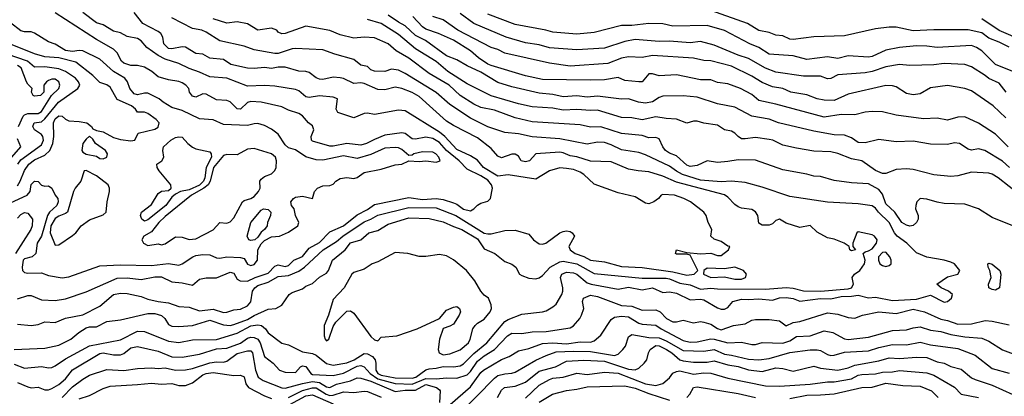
# Model space of a CAD drawing. Header units: metres. Extents: x -51132 to -49532, y -231222 to -229437.
# Tile 222 of 256: x -50102 to -49958, y -230453 to -230398. Entities that reach past the tile are written whole.
import ezdxf

# ---------------------------------------------------------------- set-up
doc = ezdxf.new("R2010")
doc.units = ezdxf.units.M
doc.layers.add('CONTOUR_INDEX', color=1, linetype='Continuous')
doc.layers.add('CONTOUR_INTER', color=3, linetype='Continuous')

msp = doc.modelspace()

# ---------------------------------------------------------------- linework, layer by layer
at = {"layer": 'CONTOUR_INDEX'}
for points, elevation in [([(-49957.08, -230427.72), (-49960.08, -230426.53), (-49962.08, -230425.25), (-49964.08, -230424.58), (-49967.08, -230424.5), (-49968.08, -230424.32), (-49969.58, -230423.84), (-49970.58, -230423.78), (-49971.07, -230424.26), (-49971.22, -230424.76), (-49971.24, -230425.26), (-49970.86, -230426.26), (-49970.87, -230426.76), (-49971.11, -230427.26), (-49971.58, -230427.69), (-49972.08, -230427.78), (-49972.58, -230427.65), (-49973.22, -230427.26), (-49974.24, -230425.76), (-49975.58, -230424.53), (-49976.08, -230423.14), (-49976.58, -230422.47), (-49978.08, -230421.64), (-49980.58, -230421.5), (-49983.08, -230421.16), (-49985.08, -230420.56), (-49986.08, -230420.52), (-49987.08, -230420.2), (-49990.58, -230419.59), (-49994.58, -230418.16), (-49997.08, -230418.11), (-49998.58, -230418.39), (-50000.08, -230418.52), (-50001.58, -230418.27), (-50003.08, -230418.96), (-50004.08, -230419.09), (-50004.58, -230418.92), (-50006.08, -230417.54), (-50007.08, -230417.15), (-50007.67, -230416.76), (-50008.07, -230416.26), (-50008.58, -230415.07), (-50009.08, -230414.86), (-50010.08, -230414.95), (-50011.08, -230414.61), (-50014.08, -230414.28), (-50017.08, -230413.33), (-50018.58, -230413.36), (-50020.08, -230413.02), (-50027.08, -230412.61), (-50029.58, -230412.04), (-50032.58, -230410.91), (-50034.58, -230410.52), (-50035.58, -230410.03), (-50037.58, -230408.76), (-50039.18, -230407.26), (-50042.08, -230405.57), (-50045.08, -230403.34), (-50046.91, -230402.26), (-50048.08, -230401.26), (-50050.08, -230400.35), (-50051.58, -230400.27), (-50053.08, -230400.42), (-50055.08, -230399.92), (-50056.58, -230399.32), (-50060.08, -230398.69), (-50063.08, -230399.74), (-50063.58, -230399.81), (-50064.08, -230399.53), (-50064.28, -230399.26), (-50065.08, -230398.96), (-50067.08, -230399.26), (-50068.58, -230398.33), (-50070.08, -230398.03), (-50071.58, -230398.23), (-50073.58, -230397.62)], 55), ([(-49958.06, -230408.26), (-49959.08, -230406.99), (-49960.58, -230406.27), (-49961.08, -230405.84), (-49963.08, -230404.58), (-49964.08, -230404.24), (-49967.08, -230404.13), (-49968.58, -230404.32), (-49972.08, -230404.42), (-49973.58, -230404.23), (-49975.58, -230404.61), (-49977.58, -230405.26), (-49978.58, -230405.45), (-49982.58, -230405.74), (-49983.58, -230406.28), (-49984.08, -230406.33), (-49985.08, -230405.96), (-49987.58, -230405.96), (-49991.58, -230405.36), (-49993.08, -230404.81), (-49995.58, -230403.36), (-49997.08, -230402.88), (-50000.58, -230401.46), (-50002.58, -230400.92), (-50004.08, -230401.09), (-50007.08, -230400.86), (-50008.58, -230400.91), (-50012.08, -230400.6), (-50013.58, -230400.91), (-50016.58, -230401.86), (-50020.58, -230402.1), (-50024.58, -230401.84), (-50026.08, -230401.4), (-50028.08, -230401.09), (-50030.89, -230400.26), (-50035.58, -230398.28), (-50037.58, -230396.84)], 60), ([(-50103.08, -230424.4), (-50100.67, -230423.26), (-50100.21, -230422.76), (-50100.08, -230421.72), (-50099.58, -230421.24), (-50099.08, -230421.29), (-50098.58, -230421.8), (-50098.08, -230421.95), (-50097.58, -230421.91), (-50097.09, -230422.26), (-50096.6, -230423.26), (-50096.21, -230423.76), (-50096.15, -230424.26), (-50096.34, -230424.76), (-50097.41, -230425.76), (-50097.73, -230426.26), (-50098.58, -230429.26), (-50099.23, -230430.26), (-50099.42, -230431.76), (-50099.96, -230432.26), (-50101.08, -230432.55), (-50101.25, -230432.76), (-50101.41, -230433.76), (-50101.34, -230434.26), (-50101.08, -230434.52), (-50100.58, -230434.64), (-50098.58, -230434.57), (-50097.58, -230434.99), (-50095.58, -230435.32), (-50094.58, -230435.19), (-50090.08, -230433.58), (-50087.08, -230433.41), (-50082.58, -230433.53), (-50080.08, -230433.22), (-50078.58, -230433.45), (-50078.08, -230433.29), (-50076.52, -230432.26), (-50076.08, -230432.07), (-50075.08, -230431.94), (-50074.08, -230431.97), (-50073.08, -230432.42), (-50072.58, -230432.47), (-50071.58, -230432.24), (-50069.58, -230432.35), (-50069.08, -230432.52), (-50068.58, -230433.34), (-50068.08, -230433.51), (-50067.58, -230433.39), (-50067.13, -230432.76), (-50067.06, -230431.26), (-50066.58, -230430.38), (-50066.08, -230429.9), (-50065.08, -230429.35), (-50063.92, -230429.26), (-50062.58, -230428.66), (-50061.24, -230427.76), (-50061.08, -230427.26), (-50061.56, -230426.26), (-50061.79, -230425.26), (-50062.14, -230424.76), (-50062.24, -230424.26), (-50061.87, -230423.76), (-50061.58, -230423.57), (-50060.58, -230423.44), (-50059.08, -230423.74), (-50058.83, -230422.76), (-50058.39, -230422.26), (-50057.58, -230421.92), (-50056.58, -230421.86), (-50056.08, -230421.68), (-50055.7, -230421.26), (-50055.08, -230420.86), (-50054.08, -230420.7), (-50053.08, -230420.86), (-50052.58, -230420.73), (-50051.58, -230419.97), (-50049.08, -230419.47), (-50047.08, -230418.86), (-50046.08, -230418.76), (-50045.08, -230418.26), (-50043.58, -230418.38), (-50042.58, -230418.29), (-50041.08, -230418.49), (-50040.48, -230418.26), (-50040.69, -230417.76), (-50041.15, -230417.26), (-50041.58, -230417.01), (-50043.08, -230416.99), (-50044.36, -230417.26), (-50044.58, -230417.44), (-50045.08, -230417.48), (-50046.08, -230416.62), (-50046.58, -230416.37), (-50047.08, -230416.33), (-50048.58, -230416.45), (-50050.58, -230417.38), (-50052.58, -230417.95), (-50054.58, -230417.57), (-50057.58, -230418.2), (-50058.58, -230418.14), (-50060.08, -230417.68), (-50061.58, -230416.68), (-50062.58, -230416.4), (-50063.08, -230415.94), (-50064.08, -230414.42), (-50065.08, -230413.68), (-50066.08, -230413.13), (-50067.08, -230412.86), (-50067.58, -230412.87), (-50068.58, -230413.14), (-50072.08, -230413), (-50073.58, -230412.32), (-50075.58, -230412.14), (-50078.08, -230410.97), (-50079.58, -230410.53), (-50080.88, -230409.76), (-50081.44, -230409.26), (-50083.08, -230408.45), (-50083.58, -230408.43), (-50084.58, -230408.65), (-50085.08, -230408.52), (-50085.7, -230407.76), (-50086.04, -230406.76), (-50086.44, -230406.26), (-50088.09, -230405.26), (-50090.08, -230403.48), (-50092.58, -230402.26), (-50093.08, -230402.22), (-50094.08, -230402.37), (-50095.08, -230402.23), (-50096.58, -230401.29), (-50097.58, -230400.93), (-50099.58, -230399.68), (-50100.08, -230399.48), (-50101.08, -230399.49), (-50101.58, -230399.35), (-50103.08, -230398.17)], 50), ([(-50079.74, -230415.26), (-50079.08, -230414.89), (-50078.58, -230414.77), (-50078.08, -230414.82), (-50077.27, -230415.76), (-50076.58, -230416.3), (-50076.08, -230416.54), (-50074.08, -230416.95), (-50073.85, -230417.26), (-50073.82, -230417.76), (-50074.59, -230419.26), (-50074.78, -230420.76), (-50074.99, -230421.26), (-50075.58, -230421.8), (-50077.08, -230422.49), (-50078.35, -230422.76), (-50079.08, -230423.11), (-50079.58, -230423.55), (-50080.48, -230424.76), (-50083.08, -230426.87), (-50083.58, -230427.07), (-50083.98, -230426.76), (-50084.08, -230426.51), (-50084.14, -230426.26), (-50083.99, -230425.76), (-50082.58, -230424.63), (-50081.58, -230423.04), (-50081.08, -230422.69), (-50080.08, -230422.59), (-50079.69, -230422.26), (-50079.72, -230421.76), (-50081.45, -230419.76), (-50081.72, -230419.26), (-50081.78, -230418.76), (-50081.07, -230418.26), (-50080.76, -230417.76), (-50080.92, -230416.76), (-50080.81, -230416.26), (-50079.74, -230415.26)], 50), ([(-50066.22, -230425.26), (-50065.58, -230425.36), (-50065.17, -230425.76), (-50065.22, -230426.26), (-50065.64, -230427.26), (-50065.72, -230427.76), (-50066.08, -230428.26), (-50066.58, -230428.66), (-50067.08, -230429.4), (-50067.49, -230429.76), (-50068.08, -230429.9), (-50068.39, -230429.76), (-50068.64, -230429.26), (-50068.07, -230427.26), (-50066.58, -230425.47), (-50066.22, -230425.26)], 50), ([(-49960.71, -230433.26), (-49960.58, -230433.18), (-49960.08, -230433.35), (-49958.98, -230434.26), (-49958.81, -230434.76), (-49959.02, -230436.76), (-49959.58, -230437.09), (-49960.08, -230437.03), (-49960.55, -230436.76), (-49960.61, -230436.26), (-49960.21, -230435.26), (-49960.43, -230434.26), (-49960.67, -230433.76), (-49960.71, -230433.26)], 55), ([(-50102.08, -230450.55), (-50100.58, -230451.21), (-50100.08, -230451.33), (-50099.08, -230451.25), (-50098.08, -230451.61), (-50097.58, -230451.62), (-50097.08, -230451.44), (-50096.08, -230450.83), (-50095.08, -230450), (-50094.08, -230448.73), (-50090.08, -230446.33), (-50089.58, -230446.24), (-50088.08, -230446.55), (-50087.08, -230446.51), (-50086.58, -230446.31), (-50085.58, -230445.5), (-50084.58, -230445.3), (-50081.58, -230445.98), (-50079.58, -230446.8), (-50078.08, -230446.85), (-50075.58, -230446.41), (-50073.08, -230445.65), (-50071.58, -230445.57), (-50069.58, -230444.85), (-50068.58, -230444.08), (-50068.08, -230443.95), (-50067.58, -230444), (-50067.08, -230444.25), (-50066.72, -230444.76), (-50066.08, -230446.79), (-50064.81, -230447.76), (-50063.89, -230448.76), (-50063.08, -230449.06), (-50061.58, -230449.11), (-50060.83, -230448.26), (-50060.58, -230448.13), (-50060.08, -230448.25), (-50059.34, -230449.26), (-50059.08, -230449.38), (-50056.08, -230449.53), (-50054.58, -230449.21), (-50052.58, -230448.2), (-50052.08, -230448.09), (-50051.58, -230448.29), (-50050.68, -230449.26), (-50049.58, -230450.03), (-50047.08, -230450.68), (-50044.58, -230450.8), (-50042.58, -230449.98), (-50041.08, -230450.04), (-50039.58, -230449.86), (-50038.08, -230449.94), (-50036.58, -230449.43), (-50036.08, -230448.93), (-50035.08, -230447.43), (-50034.08, -230446.66), (-50032.57, -230445.76), (-50030.7, -230443.76), (-50030.08, -230443.38), (-50028.58, -230443.43), (-50027.08, -230443.17), (-50025.08, -230443.11), (-50021.58, -230442.58), (-50021.08, -230442.29), (-50020.13, -230441.26), (-50019.89, -230440.76), (-50019.58, -230439.76), (-50019.75, -230438.76), (-50019.6, -230438.26), (-50018.58, -230437.85), (-50017.58, -230438.04), (-50014.08, -230439.35), (-50012.58, -230439.43), (-50011.08, -230440), (-50009.08, -230439.96), (-50008.44, -230440.26), (-50007.51, -230441.26), (-50006.58, -230441.71), (-50006.08, -230441.72), (-50005.08, -230441.46), (-50003.58, -230441.88), (-50002.58, -230441.66), (-50002.08, -230441.75), (-50001.08, -230442.05), (-50000.08, -230442.71), (-49999.58, -230442.88), (-49997.78, -230442.26), (-49996.08, -230442), (-49995.08, -230441.47), (-49994.58, -230441.39), (-49992.58, -230441.36), (-49991.08, -230441.59), (-49990.08, -230442.29), (-49989.08, -230441.84), (-49988.08, -230441.65), (-49984.08, -230440.41), (-49982.58, -230440.62), (-49981.08, -230441.11), (-49980.08, -230441.17), (-49978.95, -230440.76), (-49976.58, -230440.25), (-49974.08, -230440.51), (-49971.58, -230439.9), (-49969.94, -230440.26), (-49967.58, -230441.33), (-49966.58, -230441.52), (-49965.08, -230442.05), (-49963.08, -230441.99), (-49961.08, -230441.54), (-49960.08, -230441.62), (-49957.58, -230442.16)], 55), ([(-49989.58, -230452.9), (-49987.08, -230452.38), (-49985.08, -230452.37), (-49983.08, -230452.19), (-49979.08, -230451.3), (-49977.58, -230451.24), (-49975.58, -230450.65), (-49973.08, -230451.01), (-49970.58, -230451.08), (-49968.9, -230451.76), (-49967.94, -230452.76)], 60), ([(-50026.08, -230453.43), (-50024.12, -230452.26), (-50022.08, -230451.74), (-50020.58, -230451.55), (-50019.08, -230451.19), (-50013.58, -230451.03), (-50012.08, -230451.39), (-50010.08, -230452.18), (-50007.08, -230453.12)], 60), ([(-50004.54, -230452.76), (-50004.12, -230452.26), (-50003.58, -230451.3), (-50003.08, -230451.19), (-49997.08, -230452.17), (-49994.58, -230452.76)], 60)]:
    msp.add_lwpolyline(points, dxfattribs=dict(at, elevation=elevation))
at = {"layer": 'CONTOUR_INTER'}
for points, elevation in [([(-50102.58, -230445.76), (-50098.08, -230445.56), (-50096.08, -230445.12), (-50094.29, -230444.26), (-50093.16, -230443.26), (-50092.08, -230442.61), (-50091.58, -230442.46), (-50090.58, -230442.45), (-50089.08, -230441.65), (-50087.08, -230441.42), (-50083.08, -230440.49), (-50082.08, -230440.5), (-50081.08, -230440.82), (-50080.61, -230441.26), (-50080.08, -230442.09), (-50079.58, -230442.37), (-50078.58, -230442.42), (-50076.58, -230442.25), (-50074.08, -230441.46), (-50072.08, -230442.18), (-50071.08, -230442.25), (-50070.58, -230442.13), (-50068.58, -230441.36), (-50067.58, -230440.78), (-50065.58, -230439.9), (-50064.44, -230439.76), (-50063.58, -230439.31), (-50062.5, -230437.76), (-50062.08, -230437.46), (-50060.58, -230436.93), (-50060.08, -230436.55), (-50059.08, -230436.16), (-50058.08, -230435.23), (-50057.08, -230434.65), (-50056.77, -230434.26), (-50056.17, -230432.76), (-50054.34, -230431.26), (-50053.58, -230430.24), (-50052.08, -230429.78), (-50050.9, -230428.76), (-50049.58, -230428.42), (-50048.08, -230427.52), (-50045.08, -230426.59), (-50042.08, -230426.69), (-50040.08, -230427.17), (-50038.58, -230427.86), (-50037.32, -230428.26), (-50035.08, -230429.65), (-50034.08, -230431.08), (-50032.53, -230431.76), (-50031.08, -230432.95), (-50030.08, -230433.33), (-50029.49, -230433.76), (-50028.92, -230434.76), (-50028.58, -230435), (-50027.58, -230435.35), (-50026.58, -230435.45), (-50026.08, -230435.32), (-50025.58, -230434.98), (-50024.46, -230433.76), (-50023.08, -230432.97), (-50022.58, -230432.88), (-50020.58, -230433.26), (-50018.08, -230434.68), (-50011.08, -230435.36), (-50007.58, -230435.38), (-50007.08, -230435.46), (-50005.58, -230436.07), (-50004.08, -230436.32), (-50002.58, -230436.95), (-50001.08, -230436.82), (-50000.08, -230436.93), (-49993.08, -230436.95), (-49990.08, -230436.73), (-49989.08, -230436.8), (-49987.58, -230437.2), (-49985.08, -230437.24), (-49981.08, -230436.94), (-49980.59, -230436.76), (-49980.29, -230436.26), (-49980.47, -230435.26), (-49980.13, -230434.76), (-49979.35, -230434.26), (-49978.67, -230433.26), (-49978.58, -230432.76), (-49978.88, -230431.76), (-49978.58, -230431.51), (-49978.08, -230431.39), (-49977.58, -230431.07), (-49976.94, -230430.26), (-49976.82, -230429.76), (-49977.21, -230429.26), (-49977.58, -230429.04), (-49979.58, -230428.6), (-49979.81, -230428.76), (-49980.38, -230430.26), (-49980.39, -230430.76), (-49979.99, -230431.26), (-49980.58, -230431.37), (-49980.81, -230431.26), (-49980.89, -230430.76), (-49981.65, -230430.26), (-49983.08, -230429.69), (-49984.08, -230429.51), (-49985.58, -230428.68), (-49986.58, -230427.69), (-49988.08, -230428), (-49990.08, -230427.37), (-49991.08, -230426.77), (-49991.58, -230426.97), (-49992.08, -230427.44), (-49992.58, -230427.65), (-49993.58, -230427.67), (-49994.08, -230427.36), (-49994.23, -230426.26), (-49994.58, -230425.72), (-49995.08, -230425.37), (-49996.58, -230425.17), (-49997.08, -230424.97), (-49997.58, -230424.64), (-49998.58, -230423.55), (-49999.08, -230423.22), (-50006.08, -230421.38), (-50008.08, -230420.53), (-50010.08, -230419.89), (-50011.67, -230419.76), (-50013.08, -230419.47), (-50015.58, -230418.44), (-50018.58, -230418.33), (-50020.58, -230417.72), (-50021.58, -230417.57), (-50022.58, -230417.12), (-50023.08, -230417.04), (-50026.58, -230417.26), (-50027.5, -230418.26), (-50028.08, -230418.43), (-50028.71, -230418.26), (-50029.08, -230417.6), (-50029.58, -230417.3), (-50030.08, -230417.31), (-50031.58, -230417.82), (-50032.08, -230417.59), (-50033.08, -230416.5), (-50035.08, -230414.95), (-50038.58, -230413.15), (-50039.58, -230412.48), (-50043.58, -230408.9), (-50044.58, -230408.34), (-50046.08, -230407.73), (-50047.08, -230407.55), (-50048.58, -230407.93), (-50049.58, -230407.89), (-50051.58, -230407.03), (-50052.08, -230406.93), (-50053.08, -230407.02), (-50054.58, -230406.31), (-50055.08, -230406.2), (-50056.08, -230406.11), (-50057.58, -230406.44), (-50058.08, -230406.39), (-50058.58, -230406.2), (-50059.58, -230405.43), (-50060.06, -230405.26), (-50061.08, -230405.21), (-50063.08, -230404.63), (-50064.08, -230404.64), (-50065.08, -230404.84), (-50066.08, -230404.71), (-50067.58, -230404.85), (-50068.58, -230404.79), (-50070.99, -230404.26), (-50072.08, -230403.54), (-50074.08, -230403.31), (-50075.08, -230402.74), (-50076.08, -230402.64), (-50077.58, -230401.71), (-50078.08, -230401.67), (-50079.58, -230401.97), (-50080.08, -230401.9), (-50080.78, -230401.26), (-50080.9, -230400.26), (-50081.22, -230399.76), (-50081.58, -230399.43), (-50083.81, -230398.26), (-50085.08, -230396.68)], 53), ([(-50102.58, -230447.91), (-50101.08, -230448.49), (-50098.58, -230448.25), (-50097.58, -230448.43), (-50097.08, -230448.37), (-50096.58, -230448.15), (-50095.08, -230447.1), (-50091.58, -230445.22), (-50087.08, -230444.35), (-50084.58, -230443.08), (-50083.58, -230443.15), (-50080.08, -230444.56), (-50078.58, -230444.71), (-50076.58, -230444.36), (-50073.08, -230444.3), (-50070.08, -230443.37), (-50068.08, -230442.31), (-50067.08, -230442.15), (-50066.54, -230442.26), (-50065.94, -230442.76), (-50065.58, -230443.3), (-50063.58, -230444.85), (-50062.58, -230445.08), (-50060.58, -230446.07), (-50059.08, -230446.32), (-50058.58, -230446.58), (-50057.08, -230447.81), (-50056.08, -230448.04), (-50054.08, -230447.7), (-50053.04, -230447.26), (-50051.58, -230446.31), (-50051.08, -230446.36), (-50050.37, -230446.76), (-50049.98, -230447.26), (-50049.85, -230447.76), (-50049.86, -230448.76), (-50049.58, -230449.26), (-50049.08, -230449.5), (-50047.08, -230449.87), (-50044.58, -230449.94), (-50044.07, -230449.76), (-50042.58, -230448.7), (-50042.08, -230448.56), (-50041.08, -230448.48), (-50040.08, -230448.23), (-50038.58, -230448.26), (-50037.58, -230448.15), (-50037.08, -230447.86), (-50035.58, -230446.31), (-50033.72, -230444.76), (-50031.08, -230441.68), (-50030.58, -230441.36), (-50028.58, -230440.62), (-50025.58, -230440.25), (-50025.08, -230440.13), (-50024.08, -230439.56), (-50023.58, -230439.15), (-50022.79, -230437.76), (-50022.65, -230437.26), (-50022.63, -230436.76), (-50022.98, -230435.26), (-50022.76, -230434.76), (-50022.08, -230434.5), (-50021.08, -230434.57), (-50020.58, -230434.76), (-50019.08, -230436.04), (-50018.49, -230436.26), (-50014.58, -230436.97), (-50013.08, -230436.69), (-50011.08, -230437.08), (-50009.58, -230436.75), (-50008.08, -230437.45), (-50007.08, -230437.33), (-50006.08, -230437.55), (-50004.08, -230438.54), (-50002.58, -230438.43), (-50002.08, -230438.52), (-50000.08, -230439.66), (-49999.58, -230439.88), (-49999.08, -230439.89), (-49998.58, -230439.62), (-49997.84, -230438.76), (-49996.58, -230438.42), (-49995.58, -230438.49), (-49994.08, -230438.39), (-49992.08, -230438.55), (-49991.08, -230438.25), (-49990.08, -230438.18), (-49989.08, -230438.33), (-49988.08, -230438.71), (-49985.08, -230438.31), (-49983.58, -230438.39), (-49982.08, -230438.03), (-49980.58, -230437.99), (-49979.58, -230437.82), (-49978.08, -230438.22), (-49977.08, -230438.13), (-49974.58, -230438.6), (-49971.08, -230438.44), (-49969.08, -230437.83), (-49967.08, -230438.85), (-49966.58, -230438.75), (-49965.99, -230438.26), (-49965.87, -230437.76), (-49966.46, -230437.26), (-49967.52, -230436.76), (-49968.12, -230436.26), (-49966.58, -230435.19), (-49965.09, -230434.76), (-49964.77, -230434.26), (-49965.58, -230433.29), (-49966.08, -230433.04), (-49967.08, -230432.75), (-49969.58, -230432.31), (-49971.08, -230431.67), (-49972.49, -230430.26), (-49973.92, -230429.26), (-49974.33, -230428.76), (-49975.11, -230427.26), (-49976.63, -230425.76), (-49977.08, -230425.16), (-49977.58, -230424.81), (-49979.58, -230424.53), (-49984.08, -230424.28), (-49989.58, -230423.49), (-49993.58, -230422.12), (-49996.08, -230421.42), (-49998.08, -230421.23), (-49999.58, -230421.36), (-50002.58, -230421.09), (-50005.18, -230420.26), (-50006.08, -230419.8), (-50007.08, -230419.08), (-50010.58, -230417.39), (-50011.58, -230417.09), (-50014.08, -230416.7), (-50015.58, -230415.95), (-50016.58, -230415.61), (-50017.58, -230415.54), (-50019.08, -230415.87), (-50023.08, -230415.07), (-50027.08, -230414.8), (-50029.08, -230414.34), (-50031.08, -230414.13), (-50033.58, -230413.35), (-50036.08, -230412.05), (-50039.08, -230410.09), (-50041.08, -230408.33), (-50045.58, -230405.55), (-50046.58, -230405.1), (-50047.58, -230404.95), (-50048.58, -230405.26), (-50050.08, -230405.23), (-50050.58, -230405.01), (-50051.08, -230404.55), (-50052.08, -230404.33), (-50053.08, -230403.53), (-50055.85, -230402.76), (-50057.58, -230402.11), (-50061.58, -230401.94), (-50062.08, -230401.98), (-50064.08, -230402.64), (-50064.58, -230402.65), (-50067.58, -230402.12), (-50069.08, -230401.56), (-50072.58, -230400.8), (-50074.58, -230399.55), (-50075.23, -230399.26), (-50076.58, -230398.99), (-50079.58, -230397.44)], 54), ([(-50102.08, -230442.04), (-50100.08, -230442.26), (-50099.08, -230442.11), (-50098.08, -230441.74), (-50096.58, -230441.84), (-50095.08, -230441.21), (-50092.58, -230440.71), (-50090.08, -230439.45), (-50088.1, -230437.76), (-50087.08, -230437.55), (-50086.08, -230437.61), (-50084.08, -230438.02), (-50083.08, -230438.41), (-50081.58, -230438.78), (-50080.08, -230438.97), (-50078.58, -230439.5), (-50077.08, -230439.6), (-50075.58, -230440.12), (-50073.58, -230439.89), (-50072.08, -230440.35), (-50071.58, -230440.31), (-50070.58, -230439.97), (-50069.58, -230439.86), (-50068.58, -230439.39), (-50068.08, -230438.79), (-50067.82, -230437.26), (-50067.52, -230436.76), (-50067.08, -230436.41), (-50065.58, -230435.97), (-50064.08, -230435.14), (-50062.58, -230434.98), (-50061.08, -230434.34), (-50060.25, -230433.76), (-50057.57, -230431.26), (-50055.58, -230430.04), (-50054.68, -230429.26), (-50051.58, -230427.18), (-50050.58, -230426.78), (-50049.58, -230426.19), (-50045.08, -230425.07), (-50041.08, -230425.12), (-50038.21, -230426.26), (-50034.08, -230428.8), (-50033.58, -230428.92), (-50033.08, -230428.89), (-50031.08, -230428.43), (-50029.58, -230428.37), (-50027.58, -230428.98), (-50026.92, -230429.76), (-50026.08, -230430.38), (-50025.58, -230430.4), (-50025.1, -230430.26), (-50023.08, -230428.76), (-50022.58, -230428.55), (-50022.08, -230428.49), (-50021.58, -230428.59), (-50021.25, -230428.76), (-50020.92, -230429.26), (-50021.77, -230430.76), (-50021.55, -230431.26), (-50020.81, -230431.76), (-50019.58, -230432.22), (-50018.58, -230432.76), (-50016.58, -230433), (-50014.08, -230433.65), (-50011.08, -230433.79), (-50006.58, -230434.44), (-50004.58, -230434.92), (-50003.51, -230434.76), (-50002.97, -230434.26), (-50004.08, -230432), (-50004.58, -230431.87), (-50006.08, -230431.88), (-50006.23, -230431.76), (-50006.08, -230431.26), (-50004.58, -230431.65), (-50002.58, -230431.82), (-50001.08, -230431.73), (-50000.08, -230432.08), (-49999.58, -230432.08), (-49998.5, -230431.26), (-49998.32, -230430.76), (-49998.58, -230430.71), (-49999.58, -230430.04), (-50000.58, -230429.7), (-50001.08, -230429.27), (-50000.9, -230428.26), (-50001.45, -230427.26), (-50001.74, -230426.26), (-50002.1, -230425.76), (-50004.02, -230424.26), (-50004.98, -230423.76), (-50006.37, -230423.26), (-50008.08, -230423.16), (-50008.31, -230423.26), (-50008.67, -230423.76), (-50009.35, -230424.26), (-50010.08, -230424.54), (-50010.58, -230424.45), (-50012.08, -230423.54), (-50014.58, -230422.95), (-50018.08, -230421.68), (-50019.58, -230420.26), (-50020.08, -230419.95), (-50021.08, -230419.55), (-50022.08, -230419.38), (-50023.08, -230419.31), (-50024.58, -230419.72), (-50026.58, -230420.97), (-50030.58, -230420.33), (-50032.08, -230420.49), (-50034.21, -230419.26), (-50035.08, -230418.2), (-50036.08, -230417.55), (-50038.08, -230416.62), (-50039.82, -230414.76), (-50040.58, -230414.11), (-50045.58, -230410.98), (-50046.58, -230410.88), (-50050.08, -230411.52), (-50051.08, -230411.32), (-50051.58, -230411.4), (-50053.08, -230412.03), (-50055.39, -230411.26), (-50055.63, -230410.76), (-50055.45, -230409.26), (-50056.08, -230409), (-50058.08, -230408.83), (-50059.58, -230409.06), (-50060.08, -230408.96), (-50061.08, -230408.09), (-50061.58, -230407.91), (-50064.58, -230407.41), (-50066.08, -230407.32), (-50068.58, -230407.39), (-50071.58, -230406.25), (-50074.08, -230406.06), (-50075.58, -230405.37), (-50077.08, -230404.85), (-50078.58, -230404.09), (-50080.58, -230403.46), (-50081.58, -230402.92), (-50083.23, -230401.76), (-50084.08, -230400.8), (-50084.58, -230400.46), (-50086.08, -230400.2), (-50087.08, -230399.62), (-50088.08, -230399.38), (-50089.58, -230398.48), (-50090.58, -230398.21), (-50092.58, -230396.68)], 52), ([(-50102.08, -230438.36), (-50100.58, -230437.91), (-50100.08, -230437.9), (-50098.58, -230438.51), (-50096.58, -230438.61), (-50095.08, -230438.38), (-50092.08, -230437.34), (-50087.58, -230435.37), (-50086.08, -230435.33), (-50084.08, -230435.56), (-50082.08, -230435.18), (-50081.08, -230435.15), (-50079.58, -230435.91), (-50078.08, -230436.06), (-50076.58, -230436.4), (-50075.58, -230435.51), (-50074.58, -230435.32), (-50073.08, -230435.33), (-50071.08, -230434.5), (-50070.58, -230434.62), (-50070.08, -230435.49), (-50069.62, -230435.76), (-50068.58, -230435.8), (-50067.44, -230435.26), (-50065.58, -230434.65), (-50064.58, -230433.6), (-50064.08, -230433.44), (-50063.08, -230433.65), (-50062.58, -230433.5), (-50061.8, -230432.76), (-50060.58, -230432.23), (-50059.58, -230430.98), (-50058.08, -230430.15), (-50056.58, -230428.64), (-50054.58, -230427.72), (-50052.58, -230426.12), (-50051.08, -230425.39), (-50050.08, -230424.64), (-50045.08, -230423.64), (-50043.08, -230423.89), (-50041.08, -230423.77), (-50040.08, -230423.92), (-50038.58, -230424.39), (-50038.08, -230424.59), (-50037.08, -230425.3), (-50036.08, -230425.54), (-50035.58, -230425.26), (-50035.08, -230424.73), (-50034.58, -230424.43), (-50033.58, -230424.16), (-50033.18, -230423.76), (-50032.9, -230422.26), (-50033, -230421.76), (-50033.58, -230421.1), (-50034.58, -230420.45), (-50036.58, -230419.51), (-50037.71, -230418.26), (-50039.58, -230416.79), (-50040.58, -230415.61), (-50041.58, -230415.04), (-50042.58, -230414.83), (-50044.08, -230415.14), (-50044.58, -230415.06), (-50045.58, -230414.29), (-50046.08, -230414.2), (-50048.58, -230414.56), (-50050.08, -230415.15), (-50051.23, -230415.76), (-50052.08, -230416.01), (-50054.08, -230415.77), (-50056.08, -230416.14), (-50056.58, -230416.12), (-50059.08, -230415.42), (-50059.27, -230415.26), (-50059.28, -230414.76), (-50058.93, -230413.76), (-50059.08, -230413.17), (-50059.69, -230412.76), (-50060.58, -230411.72), (-50061.08, -230411.39), (-50062.58, -230410.9), (-50063.58, -230410.42), (-50066.58, -230409.73), (-50068.08, -230409.66), (-50068.58, -230409.78), (-50069.58, -230410.74), (-50070.08, -230410.7), (-50071.08, -230409.68), (-50071.58, -230409.51), (-50073.08, -230409.41), (-50074.58, -230408.56), (-50075.08, -230408.5), (-50076.08, -230409.01), (-50076.58, -230408.88), (-50077, -230408.26), (-50077.12, -230407.76), (-50077.55, -230407.26), (-50078.08, -230406.93), (-50078.58, -230406.71), (-50080.08, -230406.49), (-50081.58, -230406.07), (-50082.5, -230405.26), (-50083.58, -230404.65), (-50084.58, -230404.42), (-50085.58, -230404.39), (-50086.58, -230404.06), (-50086.94, -230403.76), (-50087.58, -230402.54), (-50088.08, -230402.04), (-50090.58, -230400.6), (-50096.58, -230396.71)], 51), ([(-49956.02, -230423.26), (-49959.21, -230420.76), (-49960.08, -230420.23), (-49960.58, -230420.09), (-49963.08, -230419.93), (-49965.08, -230420.48), (-49966.08, -230420.56), (-49968.58, -230420.34), (-49971.58, -230419.54), (-49972.58, -230419.45), (-49974.08, -230419.56), (-49975.58, -230420.14), (-49976.08, -230420.12), (-49977.08, -230419.67), (-49979.08, -230418.29), (-49980.58, -230417.97), (-49982.58, -230417.2), (-49983.58, -230416.98), (-49986.08, -230416.85), (-49988.58, -230416.43), (-49990.58, -230416), (-49992.04, -230415.26), (-49992.58, -230415.16), (-49994.58, -230414.89), (-49996.08, -230415.1), (-49996.58, -230415.06), (-49997.08, -230414.76), (-49997.58, -230414.24), (-49998.08, -230413.97), (-49999.08, -230413.77), (-50000.08, -230413.09), (-50002.08, -230412.8), (-50003.08, -230412.51), (-50003.58, -230412.49), (-50004.58, -230412.79), (-50006.08, -230412.2), (-50007.58, -230412.12), (-50009.08, -230411.87), (-50011.08, -230412.29), (-50012.58, -230412.02), (-50014.08, -230411.98), (-50017.58, -230410.91), (-50018.58, -230410.96), (-50020.58, -230410.82), (-50022.58, -230410.92), (-50024.08, -230410.63), (-50027.08, -230410.41), (-50029.08, -230409.97), (-50033.08, -230408.81), (-50036.58, -230407.09), (-50039.39, -230405.26), (-50041.08, -230403.84), (-50044.08, -230401.95), (-50046.58, -230399.87), (-50049.08, -230398.29), (-50051.08, -230397.7)], 56), ([(-49957.56, -230419.26), (-49958.58, -230418.31), (-49961.17, -230416.76), (-49962.08, -230416.52), (-49963.08, -230416.73), (-49963.58, -230416.56), (-49964.86, -230415.76), (-49965.58, -230415.65), (-49966.58, -230415.88), (-49969.08, -230415.83), (-49971.58, -230415.41), (-49974.08, -230415.53), (-49976.58, -230415.15), (-49978.58, -230415.64), (-49979.58, -230415.62), (-49980.58, -230414.94), (-49981.58, -230414.56), (-49983.08, -230414.51), (-49986.08, -230413.96), (-49991.2, -230412.76), (-49992.58, -230412.19), (-49995.08, -230411.79), (-49997.58, -230410.48), (-50000.08, -230409.97), (-50003.08, -230409), (-50005.08, -230408.81), (-50008.08, -230408.85), (-50008.58, -230409.04), (-50009.58, -230409.68), (-50010.58, -230409.88), (-50011.62, -230409.76), (-50013.08, -230409.26), (-50014.08, -230409.31), (-50017.58, -230408.86), (-50019.08, -230409.02), (-50020.58, -230408.8), (-50022.58, -230408.97), (-50024.08, -230408.62), (-50026.08, -230408.44), (-50030.08, -230407.49), (-50032.08, -230406.89), (-50034.58, -230405.39), (-50036.58, -230404.44), (-50038.08, -230403.56), (-50039.58, -230403), (-50042.62, -230400.76), (-50044.08, -230400.03), (-50045.58, -230398.61), (-50046.58, -230398.09), (-50048.08, -230397.07)], 57), ([(-49957.73, -230416.26), (-49959.58, -230414.41), (-49962.08, -230412.79), (-49964.08, -230411.89), (-49965.08, -230411.92), (-49966.58, -230412.36), (-49968.08, -230412.05), (-49970.08, -230412.14), (-49974.08, -230411.65), (-49976.08, -230411.14), (-49977.58, -230411.09), (-49978.58, -230411.17), (-49980.08, -230411.57), (-49982.08, -230411.55), (-49984.58, -230411.94), (-49991.58, -230410.02), (-49994.08, -230409.5), (-49995.08, -230408.63), (-49996.73, -230407.76), (-49998.58, -230407.09), (-50000.08, -230406.89), (-50001.08, -230406.47), (-50002.58, -230406.47), (-50006.08, -230405.76), (-50008.58, -230405.92), (-50009.58, -230405.6), (-50010.08, -230405.63), (-50011.05, -230406.76), (-50011.58, -230406.8), (-50013.58, -230406.57), (-50014.58, -230406.17), (-50016.58, -230406.47), (-50018.58, -230406.55), (-50025.58, -230406.43), (-50028.08, -230405.91), (-50033.08, -230404.39), (-50033.58, -230404.19), (-50034.93, -230403.26), (-50036.08, -230402.24), (-50038.58, -230400.73), (-50040.73, -230399.76), (-50042.58, -230399.12), (-50043.08, -230398.76), (-50044.46, -230397.26)], 58), ([(-49958.08, -230412.01), (-49959.92, -230410.26), (-49963.08, -230408.1), (-49964.08, -230407.76), (-49966.58, -230407.3), (-49969.08, -230407.66), (-49970.58, -230408.53), (-49971.58, -230408.65), (-49972.58, -230408.46), (-49974.08, -230407.52), (-49974.58, -230407.36), (-49975.58, -230407.33), (-49981.08, -230408.57), (-49983.08, -230409.49), (-49984.58, -230409.45), (-49985.58, -230409.27), (-49987.08, -230408.67), (-49989.4, -230408.26), (-49990.58, -230407.74), (-49992.08, -230407.5), (-49993.58, -230406.86), (-49995.08, -230405.93), (-49998.08, -230404.51), (-50001.08, -230403.73), (-50002.08, -230403.65), (-50003.58, -230403.32), (-50009.58, -230402.96), (-50011.08, -230403.23), (-50013.08, -230403.12), (-50014.08, -230403.35), (-50016.08, -230404.12), (-50021.58, -230404.51), (-50024.58, -230404.04), (-50031.08, -230402.62), (-50032.08, -230402.07), (-50033.08, -230401.77), (-50037.91, -230399.26), (-50040.08, -230397.76), (-50041.58, -230397.24)], 59), ([(-49956.58, -230405.48), (-49959.58, -230404.23), (-49961.6, -230402.26), (-49962.35, -230401.76), (-49963.08, -230401.51), (-49968.08, -230401.77), (-49969.58, -230401.56), (-49971.08, -230401.53), (-49973.58, -230401.78), (-49975.58, -230402.16), (-49977.58, -230403.08), (-49978.08, -230403.19), (-49981.08, -230403), (-49982.58, -230403.36), (-49984.08, -230403.13), (-49987.08, -230403.53), (-49989.08, -230402.97), (-49992.58, -230402.75), (-49994.08, -230401.78), (-49995.4, -230401.26), (-49999.08, -230399.28), (-50001.58, -230398.57), (-50006.58, -230398.65), (-50008.08, -230398.35), (-50010.08, -230398.27), (-50012.58, -230398.59), (-50014.08, -230398.55), (-50018.08, -230399.58), (-50020.58, -230399.84), (-50024.08, -230399.55), (-50025.1, -230399.26), (-50029.58, -230398.44), (-50033.58, -230396.92)], 61), ([(-49957.58, -230401.73), (-49959.08, -230400.98), (-49960.58, -230400.42), (-49961.58, -230399.64), (-49963.58, -230399.19), (-49968.58, -230399.21), (-49971.58, -230399.35), (-49974.08, -230398.84), (-49975.08, -230398.81), (-49977.08, -230399.07), (-49981.58, -230400.07), (-49986.08, -230400.22), (-49989.08, -230400.62), (-49989.58, -230400.54), (-49990.58, -230400.08), (-49991.58, -230399.99), (-49992.58, -230399.57), (-49994.08, -230399.29), (-49995.71, -230398.26), (-50001.08, -230396.37)], 62), ([(-49955.58, -230400.82), (-49959.08, -230399.32), (-49961.58, -230397.61)], 63), ([(-50102.08, -230421.9), (-50101.68, -230421.26), (-50101.08, -230419.7), (-50100.41, -230418.76), (-50099.58, -230418.13), (-50098.08, -230417.45), (-50097.39, -230416.76), (-50096.95, -230415.76), (-50096.79, -230414.76), (-50096.84, -230412.76), (-50096.58, -230412.16), (-50096.08, -230411.72), (-50095.58, -230411.79), (-50095.08, -230412.22), (-50094.58, -230412.45), (-50093.08, -230412.54), (-50091.96, -230412.76), (-50091.31, -230413.26), (-50091.08, -230413.62), (-50090.58, -230413.85), (-50089.58, -230414.05), (-50088.08, -230414.88), (-50087.08, -230415.17), (-50085.58, -230415.35), (-50084.97, -230415.26), (-50084.48, -230414.26), (-50082.08, -230413.65), (-50081.58, -230413.36), (-50081.44, -230412.76), (-50081.88, -230412.26), (-50083.08, -230411.38), (-50083.58, -230411.2), (-50084.58, -230411.21), (-50084.88, -230410.76), (-50085.48, -230410.26), (-50087.58, -230409.36), (-50088.58, -230407.55), (-50089.08, -230407.22), (-50090.08, -230406.89), (-50091.08, -230405.85), (-50093.58, -230403.9), (-50096.08, -230403.27), (-50098.08, -230403.14), (-50099.58, -230402.71), (-50103.08, -230401.3)], 49), ([(-50102.04, -230418.76), (-50101.58, -230418.15), (-50098.58, -230415.94), (-50098.29, -230415.26), (-50098.39, -230414.76), (-50098.58, -230414.43), (-50099.6, -230413.76), (-50099.83, -230413.26), (-50099.63, -230412.76), (-50098.58, -230412.59), (-50098.08, -230412.17), (-50096.1, -230409.76), (-50093.3, -230407.76), (-50093.02, -230407.26), (-50093.17, -230406.76), (-50093.61, -230406.26), (-50095.08, -230405.28), (-50096.08, -230404.87), (-50098.08, -230404.6), (-50099.58, -230404.65), (-50100.63, -230403.76), (-50103.58, -230402.73)], 48), ([(-50101.94, -230413.26), (-50101.24, -230411.76), (-50101.08, -230411.57), (-50100.58, -230411.41), (-50099.08, -230411.39), (-50098.58, -230411.09), (-50097.11, -230408.76), (-50096.07, -230407.76), (-50095.9, -230407.26), (-50096.05, -230406.76), (-50096.58, -230406.41), (-50097.08, -230406.38), (-50097.58, -230406.58), (-50097.87, -230406.76), (-50098.23, -230407.26), (-50098.23, -230408.26), (-50098.73, -230408.76), (-50099.58, -230408.88), (-50099.8, -230408.76), (-50100.03, -230408.26), (-50099.95, -230407.76), (-50100.58, -230407.13), (-50100.77, -230406.76), (-50101.56, -230404.76), (-50102.08, -230404.42)], 47), ([(-50091.58, -230414.7), (-50092.08, -230415.12), (-50092.58, -230415.78), (-50092.72, -230416.76), (-50092.58, -230417.03), (-50092.08, -230417.32), (-50090.58, -230417.6), (-50090.08, -230417.93), (-50089.58, -230417.97), (-50089.08, -230417.76), (-50088.97, -230417.26), (-50089.25, -230416.76), (-50090.7, -230415.76), (-50091.08, -230415.13), (-50091.58, -230414.7)], 49), ([(-50102.9, -230417.76), (-50101.59, -230416.26), (-50102.08, -230415.09)], 47), ([(-50068.58, -230416.56), (-50070.08, -230417.39), (-50071.58, -230417.36), (-50072.08, -230417.52), (-50073.53, -230419.26), (-50074.01, -230421.26), (-50074.3, -230421.76), (-50074.94, -230422.26), (-50076.72, -230423.26), (-50080.58, -230426.39), (-50081.49, -230427.26), (-50082.58, -230428.63), (-50083.69, -230429.26), (-50083.98, -230429.76), (-50083.74, -230430.26), (-50083.08, -230430.6), (-50081.58, -230430.37), (-50081.08, -230430.5), (-50080.58, -230430.37), (-50079.08, -230429.37), (-50078.08, -230429.41), (-50077.08, -230429.71), (-50076.08, -230429.63), (-50073.58, -230428.33), (-50072.58, -230427.25), (-50071.58, -230427.34), (-50071.08, -230427.17), (-50070.58, -230426.58), (-50069.3, -230424.26), (-50069.08, -230424.06), (-50068.08, -230423.75), (-50067.58, -230423.45), (-50066.98, -230422.76), (-50066.72, -230422.26), (-50066.79, -230421.26), (-50066.58, -230420.95), (-50066.08, -230420.56), (-50065.08, -230420.19), (-50064.58, -230419.69), (-50064.39, -230419.26), (-50064.34, -230418.26), (-50064.51, -230417.76), (-50065.08, -230417.27), (-50067.58, -230416.48), (-50068.58, -230416.56)], 49), ([(-50092.08, -230419.67), (-50092.36, -230419.76), (-50092.84, -230421.26), (-50093.67, -230422.26), (-50093.9, -230422.76), (-50094.81, -230425.76), (-50095.08, -230425.97), (-50096.08, -230426.33), (-50096.58, -230426.7), (-50097.23, -230427.76), (-50097.33, -230428.76), (-50096.58, -230430.58), (-50096.08, -230430.53), (-50094.08, -230429.15), (-50093.58, -230428.74), (-50092.79, -230427.76), (-50091.58, -230426.88), (-50089.58, -230426.13), (-50089.18, -230425.76), (-50089.03, -230424.26), (-50088.68, -230422.76), (-50088.67, -230422.26), (-50088.85, -230421.76), (-50090.58, -230420.46), (-50092.08, -230419.67)], 49), ([(-50102.08, -230426.64), (-50101.58, -230426.11), (-50101.08, -230425.8), (-50100.58, -230425.9), (-50099.89, -230426.76), (-50099.93, -230427.76), (-50100.14, -230428.26), (-50102.36, -230431.76)], 51), ([(-50047.08, -230431.64), (-50049.58, -230432.99), (-50050.4, -230433.26), (-50051.58, -230434.07), (-50053.08, -230434.53), (-50053.37, -230434.76), (-50054.48, -230436.76), (-50056.08, -230438.45), (-50056.75, -230440.76), (-50057.4, -230442.26), (-50057.4, -230443.76), (-50057.25, -230444.26), (-50057.08, -230444.47), (-50056.72, -230444.26), (-50056.08, -230442.4), (-50055.71, -230441.76), (-50054.08, -230440.17), (-50053.58, -230440.12), (-50053.08, -230440.47), (-50050.58, -230443.85), (-50050.08, -230444.35), (-50049.58, -230444.47), (-50049.08, -230443.97), (-50046.81, -230443.76), (-50043.87, -230442.76), (-50040.58, -230441.26), (-50039.58, -230440.03), (-50038.58, -230439.57), (-50038.08, -230439.47), (-50037.68, -230439.76), (-50037.56, -230440.26), (-50037.72, -230440.76), (-50038.58, -230442.06), (-50039.08, -230442.37), (-50040.08, -230442.68), (-50040.58, -230444.27), (-50040.78, -230445.76), (-50040.67, -230446.26), (-50040.08, -230446.52), (-50039.08, -230446.36), (-50037.58, -230445.81), (-50036.39, -230444.76), (-50036.12, -230444.26), (-50035.75, -230442.76), (-50035.42, -230442.26), (-50035.08, -230441.91), (-50034.08, -230441.32), (-50033.24, -230440.26), (-50033.04, -230439.76), (-50033.07, -230439.26), (-50033.45, -230438.26), (-50034.08, -230437.85), (-50034.58, -230437.26), (-50035.47, -230435.76), (-50036.68, -230434.26), (-50038.58, -230432.69), (-50039.58, -230432.1), (-50040.58, -230431.9), (-50042.58, -230432.2), (-50043.58, -230432.22), (-50045.19, -230431.76), (-50047.08, -230431.64)], 53), ([(-49976.08, -230431.65), (-49976.63, -230432.26), (-49976.64, -230432.76), (-49976.44, -230433.26), (-49976.08, -230433.52), (-49975.58, -230433.66), (-49975.08, -230433.54), (-49974.79, -230433.26), (-49974.79, -230432.76), (-49975, -230432.26), (-49975.58, -230431.59), (-49976.08, -230431.65)], 53), ([(-50002.08, -230434.23), (-50002.13, -230434.76), (-50001.08, -230435.26), (-49999.08, -230435.16), (-49997.58, -230435.5), (-49996.58, -230435.53), (-49996.02, -230435.26), (-49995.86, -230434.76), (-49996.32, -230434.26), (-49997.58, -230433.78), (-49999.08, -230434), (-50001.58, -230433.91), (-50002.08, -230434.23)], 52), ([(-50039.03, -230453.76), (-50036.08, -230451.18), (-50034.58, -230449.09), (-50034.21, -230448.76), (-50031.58, -230447.2), (-50030.46, -230446.76), (-50029.08, -230445.95), (-50027.58, -230445.6), (-50025.58, -230444.89), (-50024.08, -230444.8), (-50022.08, -230444.94), (-50020.08, -230444.65), (-50018.58, -230444.67), (-50018.08, -230444.51), (-50017.08, -230443.64), (-50015.58, -230441.38), (-50015.08, -230441.05), (-50014.08, -230440.9), (-50013.08, -230441.01), (-50011.58, -230441.92), (-50011.08, -230442.06), (-50009.08, -230442.19), (-50008.3, -230442.76), (-50005.08, -230444.46), (-50004.08, -230444.68), (-50003.08, -230444.65), (-50001.08, -230444.22), (-50000.58, -230444.23), (-49998.58, -230444.78), (-49996.58, -230444.69), (-49995.08, -230445.04), (-49994.58, -230445.04), (-49993.58, -230444.75), (-49990.58, -230444.83), (-49989.58, -230444.49), (-49988.58, -230443.85), (-49986.58, -230443.78), (-49984.58, -230443.04), (-49983.31, -230443.26), (-49981.58, -230444.22), (-49981.08, -230444.3), (-49978.08, -230443.97), (-49974.58, -230442.97), (-49972.58, -230442.87), (-49971.58, -230442.58), (-49970.58, -230442.46), (-49969.08, -230442.95), (-49967.58, -230443.15), (-49966.08, -230443.58), (-49964.08, -230443.9), (-49961.58, -230444.1), (-49960.58, -230444.54), (-49958.58, -230445.78), (-49956.08, -230446.71)], 56), ([(-50037.81, -230455.26), (-50032.58, -230449.94), (-50032.08, -230449.56), (-50031.08, -230449.27), (-50030.08, -230449.21), (-50029.58, -230449.04), (-50026.58, -230447.32), (-50025.08, -230446.61), (-50023.58, -230446.09), (-50021.08, -230445.97), (-50018.58, -230446.05), (-50015.08, -230446.62), (-50014.58, -230446.42), (-50013.9, -230445.76), (-50013.51, -230445.26), (-50013.08, -230443.93), (-50012.58, -230443.59), (-50010.08, -230443.98), (-50008.58, -230444.07), (-50007.58, -230444.5), (-50005.08, -230445.92), (-50002.08, -230445.98), (-50000.58, -230445.75), (-49999.08, -230446.45), (-49998.08, -230446.56), (-49995.58, -230447.14), (-49994.08, -230447.27), (-49992.58, -230447.06), (-49989.58, -230446.17), (-49986.58, -230445.81), (-49985.58, -230445.8), (-49985.08, -230445.92), (-49984.08, -230446.48), (-49983.58, -230446.63), (-49983.08, -230446.6), (-49981.58, -230446.16), (-49978.08, -230445.95), (-49976.58, -230445.46), (-49974.58, -230445.04), (-49972.58, -230445.09), (-49970.58, -230444.68), (-49969.08, -230445.07), (-49965.08, -230445.59), (-49962.58, -230446.59), (-49960.08, -230448.51), (-49957.58, -230449.22)], 57), ([(-50095.58, -230452.73), (-50094.08, -230451.18), (-50092.58, -230450.07), (-50091.58, -230449.51), (-50089.08, -230448.64), (-50086.58, -230448.82), (-50084.58, -230448.52), (-50082.58, -230448.4), (-50081.58, -230448.52), (-50080.58, -230448.43), (-50079.08, -230448.78), (-50077.58, -230448.69), (-50076.58, -230448.5), (-50074.08, -230447.69), (-50073.08, -230447.56), (-50072.08, -230447.61), (-50071.58, -230447.44), (-50070.08, -230446.35), (-50068.58, -230445.94), (-50068.08, -230445.96), (-50067.82, -230446.26), (-50067.41, -230448.76), (-50067.01, -230449.76), (-50066.31, -230450.26), (-50063.58, -230451.31), (-50063.08, -230451.4), (-50060.58, -230450.68), (-50059.08, -230450.41), (-50058.08, -230450.58), (-50057.08, -230451.2), (-50056.58, -230451.27), (-50055.58, -230450.81), (-50053.58, -230450.31), (-50052.58, -230449.9), (-50052.08, -230449.92), (-50050.58, -230450.38), (-50047.08, -230451.88), (-50045.58, -230451.69), (-50044.08, -230451.69), (-50042.58, -230450.86), (-50041.03, -230451.26), (-50040.58, -230451.61), (-50040.48, -230451.76), (-50040.58, -230453.45)], 56), ([(-50032.17, -230452.76), (-50031.58, -230451.65), (-50031.12, -230451.26), (-50029.58, -230451.07), (-50028.08, -230450.49), (-50026.08, -230448.91), (-50023.71, -230448.26), (-50022.08, -230447.44), (-50019.58, -230447.3), (-50016.58, -230447.44), (-50013.08, -230448.63), (-50012.08, -230448.69), (-50011.58, -230448.48), (-50010.76, -230447.76), (-50010.4, -230447.26), (-50010.16, -230446.26), (-50009.91, -230445.76), (-50009.08, -230445.18), (-50008.58, -230445.22), (-50007.53, -230445.76), (-50006.74, -230446.26), (-50005.58, -230447.25), (-50005.08, -230447.38), (-50003.58, -230447.58), (-50001.58, -230447.59), (-50000.58, -230447.4), (-49998.58, -230448), (-49997.08, -230448.22), (-49995.58, -230448.72), (-49993.58, -230448.93), (-49991.58, -230448.43), (-49990.58, -230448.53), (-49989.08, -230448.92), (-49986.08, -230448.17), (-49985.08, -230448.49), (-49982.58, -230448.74), (-49981.08, -230448.44), (-49980.08, -230448.03), (-49976.58, -230447.39), (-49975.08, -230446.97), (-49973.58, -230447.06), (-49971.08, -230446.89), (-49969.58, -230446.94), (-49968.08, -230447.55), (-49967.08, -230447.76), (-49966.08, -230448.23), (-49964.58, -230448.62), (-49963.08, -230449.86), (-49962.58, -230450.13), (-49960.08, -230450.93), (-49957.08, -230452.28)], 58), ([(-50093.08, -230452.91), (-50091.58, -230452.43), (-50089.58, -230451.41), (-50088.58, -230451.07), (-50084.58, -230450.87), (-50082.58, -230450.64), (-50081.08, -230450.8), (-50079.58, -230450.71), (-50078.58, -230451), (-50077.58, -230450.97), (-50076.58, -230450.6), (-50075.08, -230449.44), (-50074.58, -230449.24), (-50073.58, -230449.11), (-50070.58, -230449.52), (-50069.58, -230449.47), (-50069.08, -230449.71), (-50068.8, -230450.76), (-50068.43, -230451.26), (-50066.08, -230452.5), (-50065.08, -230452.89)], 57), ([(-50028.08, -230452.82), (-50026.08, -230450.95), (-50024.58, -230450.12), (-50024.08, -230449.93), (-50022.58, -230449.8), (-50020.58, -230449.21), (-50019.08, -230449.4), (-50016.58, -230449.06), (-50014.58, -230449.18), (-50010.58, -230450.74), (-50009.08, -230451), (-50008.08, -230450.69), (-50007.08, -230449.88), (-50006.58, -230449.18), (-50006.08, -230448.93), (-50005.58, -230448.87), (-50003.58, -230449.35), (-50002.08, -230449.14), (-50001.08, -230449.21), (-49998.58, -230449.91), (-49993.08, -230451.02), (-49991.08, -230451.08), (-49986.58, -230450.81), (-49984.08, -230450.48), (-49983.08, -230450.46), (-49980.58, -230450.01), (-49979.58, -230449.51), (-49979.08, -230449.41), (-49977.08, -230449.27), (-49976.08, -230449.05), (-49974.58, -230449.01), (-49973.58, -230448.8), (-49969.58, -230449.15), (-49968.58, -230449.49), (-49965.58, -230451.25), (-49964.58, -230452.25), (-49962.08, -230452.76)], 59), ([(-50062.58, -230452.72), (-50060.58, -230451.7), (-50059.08, -230451.31), (-50058.58, -230451.34), (-50057.11, -230452.26), (-50056.58, -230452.43), (-50056.08, -230452.42), (-50054.58, -230451.92), (-50053.08, -230452.03), (-50051.58, -230451.81), (-50051.08, -230451.86), (-50049.08, -230452.68)], 57), ([(-50063.58, -230454.39), (-50060.08, -230452.52), (-50059.08, -230452.36), (-50056.08, -230453.65)], 58)]:
    msp.add_lwpolyline(points, dxfattribs=dict(at, elevation=elevation))

doc.saveas('drawing.dxf')
